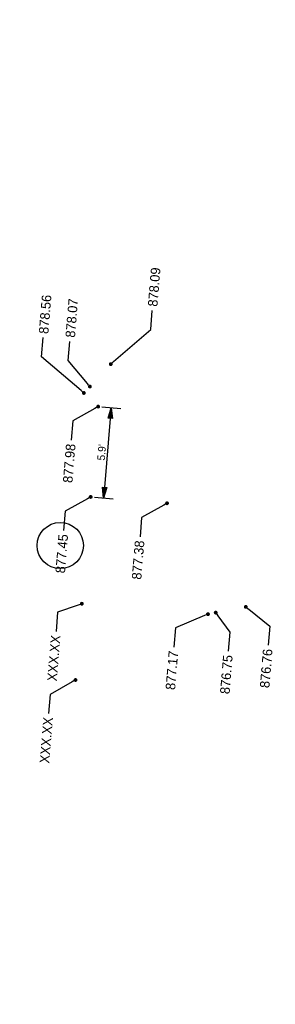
# Model space of a CAD drawing. Header units: feet. Extents: x 1369468 to 1371208, y 458523 to 460578.
# Tile 12 of 13: x 1370701 to 1370718, y 460513 to 460578. Entities that reach past the tile are written whole.
import ezdxf
from ezdxf import colors
from ezdxf.entities.mleader import LeaderData, LeaderLine
from ezdxf.math import Vec2, Vec3

# ---------------------------------------------------------------- set-up
doc = ezdxf.new("R2010")
doc.units = ezdxf.units.FT
doc.header["$MEASUREMENT"] = 0
doc.layers.add('DT_P_Feature_Line', color=2, linetype='Continuous', plot=False)
doc.layers.add('PV_P_Text', color=8, linetype='Continuous')
doc.styles.add('Slanted-Normal', font='font31.shx', dxfattribs={"height": 0.1})
doc.styles.get("Standard").update_dxf_attribs({"font": 'font31.shx'})
doc.dimstyles.new('Dec-1  Slanted', dxfattribs={"dimtxt": 0.14, "dimasz": 0.14, "dimexe": 0.07, "dimexo": 0.07, "dimgap": 0.07, "dimtad": 1, "dimdec": 1, "dimzin": 3, "dimdsep": 46, "dimtxsty": 'Slanted-Normal', "dimblk": 'Dim1', "dimcen": 0, "dimclrd": 95, "dimclre": 95, "dimclrt": 7, "dimadec": 1, "dimazin": 3, "dimtfac": 1, "dimtdec": 1, "dimtix": 1, "dimtofl": 0, "dimtmove": 1, "dimatfit": 3, "dimldrblk": 'Dim1', "dimfxl": 1, "dimtolj": 1, "dimtzin": 0, "dimlwd": -1, "dimlwe": -1, "dimarcsym": 0})

# ---------------------------------------------------------------- blocks, each defined once
blk = doc.blocks.new('_Dot')
at = {"color": 0, "linetype": 'ByBlock', "lineweight": -2}
blk.add_line((-0.5, 0), (-1, 0), dxfattribs=at)
at = {"color": 0, "linetype": 'ByBlock', "const_width": 0.5}
blk.add_lwpolyline([(-0.25, 0, 1), (0.25, 0, 1)], format="xyb", close=True, dxfattribs=at)
blk = doc.blocks.new('Dim1')
h = blk.add_hatch(color=4)
h.dxf.hatch_style = 1
h.paths.add_polyline_path([(0, 0), (-1, -0.2), (-1, 0.2)])
at = {"color": 4}
blk.add_lwpolyline([(0, 0), (-1, -0.2), (-1, 0.2), (0, 0)], dxfattribs=at)
blk = doc.blocks.new('*D1124')
at = {"layer": 'Defpoints', "color": 0, "transparency": 16777216}
for p in [(1370706.619, 460552.346, 838.941), (1370706.131, 460546.442, 838.941), (1370706.978, 460546.372)]:
    blk.add_point(p, dxfattribs=at)
at = {"layer": 'PV_P_Text', "color": 95, "linetype": 'Continuous', "transparency": 16777216}
for p, q in [((1370706.868, 460552.325), (1370708.089, 460552.224)), ((1370707.409, 460551.578), (1370707.036, 460547.07)), ((1370706.38, 460546.422), (1370707.601, 460546.321))]:
    blk.add_line(p, q, dxfattribs=at)
at = {"layer": 'PV_P_Text', "color": 95, "transparency": 16777216, "xscale": 0.7000000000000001, "yscale": 0.7000000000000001, "zscale": 0.7000000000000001}
for p, rotation in [((1370707.466, 460552.276), 85.27305555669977), ((1370706.978, 460546.372), 265.2730555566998)]:
    blk.add_blockref('Dim1', p, dxfattribs=dict(at, rotation=rotation))
at = {"layer": 'PV_P_Text', "color": 7, "transparency": 16777216, "insert": (1370706.849, 460549.355), "char_height": 0.5, "attachment_point": 5, "rotation": 85.27306, "style": 'Slanted-Normal'}
blk.add_mtext("\\A1;5.9'", dxfattribs=at)

msp = doc.modelspace()

# ---------------------------------------------------------------- linework, layer by layer
at = {"layer": 'DT_P_Feature_Line'}
msp.add_circle((1370704.149, 460543.27), 1.511, dxfattribs=at)

# ---------------------------------------------------------------- dimensions: what is measured, and where the dimension line sits
at = {"layer": 'PV_P_Text', "color": 7}
dim = msp.add_aligned_dim(p1=(1370706.619, 460552.346), p2=(1370706.131, 460546.442), distance=0.85, dimstyle='Dec-1  Slanted', override={"dimscale": 0, "dimexe": 0.125, "dimexo": 0.05, "dimgap": 0.025, "dimpost": "'"}, dxfattribs=at)
dim.commit()
dim.dimension.update_dxf_attribs({"geometry": '*D1124', "text_midpoint": (1370706.849, 460549.355, -838.941)})

# ---------------------------------------------------------------- leaders
ml = msp.add_multileader_mtext('Standard', dxfattribs=at)
ml.set_content('878.09', color=7)
ml.set_leader_properties()
ml.set_arrow_properties(name='DOT')
ml.build(insert=Vec2(0, 0))
ml.multileader.update_dxf_attribs({"text_right_attachment_type": 2, "dogleg_length": 0.25, "arrow_head_size": 0.25, "scale": 5})
ctx = ml.context
ctx.base_point, ctx.scale, ctx.char_height, ctx.arrow_head_size, ctx.landing_gap_size, ctx.plane_origin, ctx.plane_x_axis, ctx.plane_y_axis = Vec3(1370710.15, 460558.635), 5, 0.625, 0.25, 0.25, Vec3(1370713.216, 460563.958), Vec3(0.082407, 0.996599), Vec3(-0.996599, 0.082407)
ctx.right_attachment = 2
notes = []
notes.append((ctx, [(1, (1, 1, 0), (1370710.047, 460557.389), (0.082407, 0.996599), 1.25, [(0, [(1370707.441, 460555.122)], 0, [])])]))
ctx.mtext.insert, ctx.mtext.text_direction, ctx.mtext.rotation, ctx.mtext.width, ctx.mtext.flow_direction = Vec3(1370709.859, 460558.91), Vec3(0.082407, 0.996599), 1.488296, 3.75596, 5
ml = msp.add_multileader_mtext('Standard', dxfattribs=at)
ml.set_content('878.56', color=7)
ml.set_leader_properties()
ml.set_arrow_properties(name='DOT')
ml.build(insert=Vec2(0, 0))
ml.multileader.update_dxf_attribs({"text_right_attachment_type": 2, "dogleg_length": 0.25, "arrow_head_size": 0.25, "scale": 5})
ctx = ml.context
ctx.base_point, ctx.scale, ctx.char_height, ctx.arrow_head_size, ctx.landing_gap_size, ctx.plane_origin, ctx.plane_x_axis, ctx.plane_y_axis = Vec3(1370703.032, 460556.853), 5, 0.625, 0.25, 0.25, Vec3(1370711.464, 460562.073), Vec3(0.082407, 0.996599), Vec3(-0.996599, 0.082407)
ctx.right_attachment = 2
notes.append((ctx, [(1, (1, 1, 0), (1370702.929, 460555.607), (0.082407, 0.996599), 1.25, [(0, [(1370705.689, 460553.237)], 0, [])])]))
ctx.mtext.insert, ctx.mtext.text_direction, ctx.mtext.rotation, ctx.mtext.width, ctx.mtext.flow_direction = Vec3(1370702.741, 460557.128), Vec3(0.082407, 0.996599), 1.488296, 3.75596, 5
ml = msp.add_multileader_mtext('Standard', dxfattribs=at)
ml.set_content('878.07', color=7)
ml.set_leader_properties()
ml.set_arrow_properties(name='DOT')
ml.build(insert=Vec2(0, 0))
ml.multileader.update_dxf_attribs({"text_right_attachment_type": 2, "dogleg_length": 0.25, "arrow_head_size": 0.25, "scale": 5})
ctx = ml.context
ctx.base_point, ctx.scale, ctx.char_height, ctx.arrow_head_size, ctx.landing_gap_size, ctx.plane_origin, ctx.plane_x_axis, ctx.plane_y_axis = Vec3(1370704.771, 460556.608), 5, 0.625, 0.25, 0.25, Vec3(1370711.854, 460562.493), Vec3(0.082407, 0.996599), Vec3(-0.996599, 0.082407)
ctx.right_attachment = 2
notes.append((ctx, [(1, (1, 1, 0), (1370704.668, 460555.362), (0.082407, 0.996599), 1.25, [(0, [(1370706.079, 460553.658)], 0, [])])]))
ctx.mtext.insert, ctx.mtext.text_direction, ctx.mtext.rotation, ctx.mtext.width, ctx.mtext.flow_direction = Vec3(1370704.481, 460556.883), Vec3(0.082407, 0.996599), 1.488296, 3.75596, 5
ml = msp.add_multileader_mtext('Standard', dxfattribs=at)
ml.set_content('877.98', color=7)
ml.set_leader_properties()
ml.set_arrow_properties(name='DOT')
ml.build(insert=Vec2(0, 0))
ml.multileader.update_dxf_attribs({"text_right_attachment_type": 2, "dogleg_length": 0.25, "arrow_head_size": 0.25, "scale": 5})
ctx = ml.context
ctx.base_point, ctx.scale, ctx.char_height, ctx.arrow_head_size, ctx.landing_gap_size, ctx.plane_origin, ctx.plane_x_axis, ctx.plane_y_axis = Vec3(1370704.567, 460546.668), 5, 0.625, 0.25, 0.25, Vec3(1370712.394, 460561.181), Vec3(0.082407, 0.996599), Vec3(-0.996599, 0.082407)
ctx.right_attachment, ctx.text_align_type = 2, 2
notes.append((ctx, [(0, (1, 1, 0), (1370704.959, 460551.408), (-0.082407, -0.996599), 1.25, [(0, [(1370706.619, 460552.346)], 0, [])])]))
ctx.mtext.insert, ctx.mtext.text_direction, ctx.mtext.rotation, ctx.mtext.width, ctx.mtext.alignment, ctx.mtext.flow_direction = Vec3(1370704.524, 460549.939), Vec3(0.082407, 0.996599), 1.488296, 3.75596, 3, 5
ml = msp.add_multileader_mtext('Standard', dxfattribs=at)
ml.set_content('877.45', color=7)
ml.set_leader_properties()
ml.set_arrow_properties(name='DOT')
ml.build(insert=Vec2(0, 0))
ml.multileader.update_dxf_attribs({"text_right_attachment_type": 2, "dogleg_length": 0.25, "arrow_head_size": 0.25, "scale": 5})
ctx = ml.context
ctx.base_point, ctx.scale, ctx.char_height, ctx.arrow_head_size, ctx.landing_gap_size, ctx.plane_origin, ctx.plane_x_axis, ctx.plane_y_axis = Vec3(1370704.078, 460540.745), 5, 0.625, 0.25, 0.25, Vec3(1370711.906, 460555.277), Vec3(0.082407, 0.996599), Vec3(-0.996599, 0.082407)
ctx.right_attachment, ctx.text_align_type = 2, 2
notes.append((ctx, [(0, (1, 1, 0), (1370704.471, 460545.504), (-0.082407, -0.996599), 1.25, [(0, [(1370706.131, 460546.442)], 0, [])])]))
ctx.mtext.insert, ctx.mtext.text_direction, ctx.mtext.rotation, ctx.mtext.width, ctx.mtext.alignment, ctx.mtext.flow_direction = Vec3(1370704.036, 460544.035), Vec3(0.082407, 0.996599), 1.488296, 3.75596, 3, 5
ml = msp.add_multileader_mtext('Standard', dxfattribs=at)
ml.set_content('877.38', color=7)
ml.set_leader_properties()
ml.set_arrow_properties(name='DOT')
ml.build(insert=Vec2(0, 0))
ml.multileader.update_dxf_attribs({"text_right_attachment_type": 2, "dogleg_length": 0.25, "arrow_head_size": 0.25, "scale": 5})
ctx = ml.context
ctx.base_point, ctx.scale, ctx.char_height, ctx.arrow_head_size, ctx.landing_gap_size, ctx.plane_origin, ctx.plane_x_axis, ctx.plane_y_axis = Vec3(1370709.062, 460540.352), 5, 0.625, 0.25, 0.25, Vec3(1370716.889, 460554.865), Vec3(0.082407, 0.996599), Vec3(-0.996599, 0.082407)
ctx.right_attachment, ctx.text_align_type = 2, 2
notes.append((ctx, [(0, (1, 1, 0), (1370709.454, 460545.092), (-0.082407, -0.996599), 1.25, [(0, [(1370711.114, 460546.03)], 0, [])])]))
ctx.mtext.insert, ctx.mtext.text_direction, ctx.mtext.rotation, ctx.mtext.width, ctx.mtext.alignment, ctx.mtext.flow_direction = Vec3(1370709.019, 460543.623), Vec3(0.082407, 0.996599), 1.488296, 3.75596, 3, 5
ml = msp.add_multileader_mtext('Standard', dxfattribs=at)
ml.set_content('XXX.XX', color=7)
ml.set_leader_properties()
ml.set_arrow_properties(name='DOT')
ml.build(insert=Vec2(0, 0))
ml.multileader.update_dxf_attribs({"text_right_attachment_type": 2, "dogleg_length": 0.25, "arrow_head_size": 0.25, "scale": 5})
ctx = ml.context
ctx.base_point, ctx.scale, ctx.char_height, ctx.arrow_head_size, ctx.landing_gap_size, ctx.plane_origin, ctx.plane_x_axis, ctx.plane_y_axis = Vec3(1370703.567, 460533.95), 5, 0.625, 0.25, 0.25, Vec3(1370711.329, 460548.301), Vec3(0.082407, 0.996599), Vec3(-0.996599, 0.082407)
ctx.right_attachment, ctx.text_align_type = 2, 2
notes.append((ctx, [(0, (1, 1, 0), (1370703.976, 460538.908), (-0.082407, -0.996599), 1.25, [(0, [(1370705.554, 460539.466)], 0, [])])]))
ctx.mtext.insert, ctx.mtext.text_direction, ctx.mtext.rotation, ctx.mtext.width, ctx.mtext.alignment, ctx.mtext.flow_direction = Vec3(1370703.541, 460537.438), Vec3(0.082407, 0.996599), 1.488296, 3.75596, 3, 5
ml = msp.add_multileader_mtext('Standard', dxfattribs=at)
ml.set_content('876.76', color=7)
ml.set_leader_properties()
ml.set_arrow_properties(name='DOT')
ml.build(insert=Vec2(0, 0))
ml.multileader.update_dxf_attribs({"text_right_attachment_type": 2, "dogleg_length": 0.25, "arrow_head_size": 0.25, "scale": 5})
ctx = ml.context
ctx.base_point, ctx.scale, ctx.char_height, ctx.arrow_head_size, ctx.landing_gap_size, ctx.plane_origin, ctx.plane_x_axis, ctx.plane_y_axis = Vec3(1370717.419, 460533.237), 5, 0.625, 0.25, 0.25, Vec3(1370722.03, 460548.095), Vec3(0.082407, 0.996599), Vec3(-0.996599, 0.082407)
ctx.right_attachment, ctx.text_align_type = 2, 2
notes.append((ctx, [(0, (1, 1, 0), (1370717.814, 460538.007), (-0.082407, -0.996599), 1.25, [(0, [(1370716.254, 460539.26)], 0, [])])]))
ctx.mtext.insert, ctx.mtext.text_direction, ctx.mtext.rotation, ctx.mtext.width, ctx.mtext.alignment, ctx.mtext.flow_direction = Vec3(1370717.378, 460536.537), Vec3(0.082407, 0.996599), 1.488296, 3.75596, 3, 5
ml = msp.add_multileader_mtext('Standard', dxfattribs=at)
ml.set_content('877.17', color=7)
ml.set_leader_properties()
ml.set_arrow_properties(name='DOT')
ml.build(insert=Vec2(0, 0))
ml.multileader.update_dxf_attribs({"text_right_attachment_type": 2, "dogleg_length": 0.25, "arrow_head_size": 0.25, "scale": 5})
ctx = ml.context
ctx.base_point, ctx.scale, ctx.char_height, ctx.arrow_head_size, ctx.landing_gap_size, ctx.plane_origin, ctx.plane_x_axis, ctx.plane_y_axis = Vec3(1370711.285, 460533.347), 5, 0.625, 0.25, 0.25, Vec3(1370719.56, 460547.621), Vec3(0.082407, 0.996599), Vec3(-0.996599, 0.082407)
ctx.right_attachment, ctx.text_align_type = 2, 2
notes.append((ctx, [(0, (1, 1, 0), (1370711.66, 460537.884), (-0.082407, -0.996599), 1.25, [(0, [(1370713.785, 460538.785)], 0, [])])]))
ctx.mtext.insert, ctx.mtext.text_direction, ctx.mtext.rotation, ctx.mtext.width, ctx.mtext.alignment, ctx.mtext.flow_direction = Vec3(1370711.225, 460536.415), Vec3(0.082407, 0.996599), 1.488296, 3.75596, 3, 5
ml = msp.add_multileader_mtext('Standard', dxfattribs=at)
ml.set_content('876.75', color=7)
ml.set_leader_properties()
ml.set_arrow_properties(name='DOT')
ml.build(insert=Vec2(0, 0))
ml.multileader.update_dxf_attribs({"text_right_attachment_type": 2, "dogleg_length": 0.25, "arrow_head_size": 0.25, "scale": 5})
ctx = ml.context
ctx.base_point, ctx.scale, ctx.char_height, ctx.arrow_head_size, ctx.landing_gap_size, ctx.plane_origin, ctx.plane_x_axis, ctx.plane_y_axis = Vec3(1370714.82, 460532.846, 878.575), 5, 0.625, 0.25, 0.25, Vec3(1370720.065, 460547.718, 878.575), Vec3(0.082407, 0.996599), Vec3(-0.996599, 0.082407)
ctx.right_attachment, ctx.text_align_type = 2, 2
notes.append((ctx, [(0, (1, 1, 0), (1370715.214, 460537.611, 878.575), (-0.082407, -0.996599), 1.25, [(0, [(1370714.29, 460538.883, 878.575)], 0, [])])]))
ctx.mtext.insert, ctx.mtext.text_direction, ctx.mtext.rotation, ctx.mtext.width, ctx.mtext.alignment, ctx.mtext.flow_direction = Vec3(1370714.779, 460536.142, 878.575), Vec3(0.082407, 0.996599), 1.488296, 3.75596, 3, 5
ml = msp.add_multileader_mtext('Standard', dxfattribs=at)
ml.set_content('XXX.XX', color=7)
ml.set_leader_properties()
ml.set_arrow_properties(name='DOT')
ml.build(insert=Vec2(0, 0))
ml.multileader.update_dxf_attribs({"text_right_attachment_type": 2, "dogleg_length": 0.25, "arrow_head_size": 0.25, "scale": 5})
ctx = ml.context
ctx.base_point, ctx.scale, ctx.char_height, ctx.arrow_head_size, ctx.landing_gap_size, ctx.plane_origin, ctx.plane_x_axis, ctx.plane_y_axis = Vec3(1370703.072, 460528.588), 5, 0.625, 0.25, 0.25, Vec3(1370710.917, 460543.318), Vec3(0.082407, 0.996599), Vec3(-0.996599, 0.082407)
ctx.right_attachment, ctx.text_align_type = 2, 2
notes.append((ctx, [(0, (1, 1, 0), (1370703.482, 460533.545), (-0.082407, -0.996599), 1.25, [(0, [(1370705.142, 460534.483)], 0, [])])]))
ctx.mtext.insert, ctx.mtext.text_direction, ctx.mtext.rotation, ctx.mtext.width, ctx.mtext.alignment, ctx.mtext.flow_direction = Vec3(1370703.047, 460532.076), Vec3(0.082407, 0.996599), 1.488296, 3.75596, 3, 5
for ctx, leaders in notes:
    for number, flags, end, landing, length, lines in leaders:
        leader = LeaderData()
        leader.index, (leader.has_last_leader_line, leader.has_dogleg_vector, leader.attachment_direction) = number, flags
        leader.last_leader_point, leader.dogleg_vector, leader.dogleg_length = Vec3(end), Vec3(landing), length
        for number, points, colour, breaks in lines:
            line = LeaderLine()
            line.index, line.vertices, line.color, line.breaks = number, Vec3.list(points), colors.encode_raw_color(colour), breaks
            leader.lines.append(line)
        ctx.leaders.append(leader)

doc.saveas('drawing.dxf')
